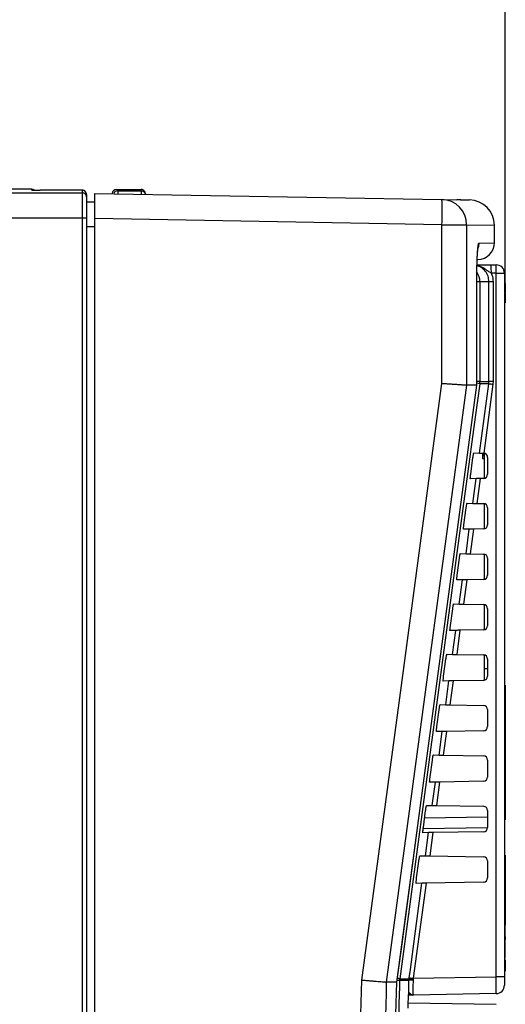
# Model space of a CAD drawing. Header units: millimetres. Extents: x 5 to 418, y 2 to 292.
# Tile 39 of 47: x 236 to 259, y 206 to 252. Entities that reach past the tile are written whole.
import ezdxf

# ---------------------------------------------------------------- set-up
doc = ezdxf.new("R2010")
doc.units = ezdxf.units.MM
doc.layers.add('SLD-0', color=7, linetype='Continuous')
doc.styles.add('SLDTEXTSTYLE0', font='TXT', dxfattribs={"width": 0.605})
doc.dimstyles.new('SLDDIMSTYLE1', dxfattribs={"dimtxt": 3.5, "dimasz": 3.302, "dimexe": 0, "dimexo": 0.0625, "dimgap": 0.875, "dimtad": 1, "dimlfac": 2.5, "dimrnd": 1e-09, "dimzin": 12, "dimdsep": 46, "dimtxsty": 'SLDTEXTSTYLE0', "dimsah": 1, "dimcen": 0.09, "dimadec": 0, "dimazin": 3, "dimtfac": 1, "dimtofl": 0, "dimtmove": 0, "dimatfit": 3, "dimfxl": 1, "dimfrac": 2, "dimtolj": 1, "dimtzin": 12, "dimarcsym": 0})

# ---------------------------------------------------------------- blocks, each defined once
blk = doc.blocks.new('_D_3')
at = {"layer": 'SLD-0', "color": 7}
for p, q in [((190.544, 250.221), (190.544, 274.29)), ((259.344, 239.94), (259.344, 274.29)), ((190.544, 273.29), (259.344, 273.29))]:
    blk.add_line(p, q, dxfattribs=at)
for points in [[(190.544, 273.29), (193.846, 272.782), (193.846, 273.798)], [(259.344, 273.29), (256.042, 273.798), (256.042, 272.782)]]:
    blk.add_solid(points, dxfattribs=at)
at = {"layer": 'SLD-0', "color": 7, "insert": (220.934, 277.802), "char_height": 3.5, "attachment_point": 1, "style": 'SLDTEXTSTYLE0'}
blk.add_mtext('172', dxfattribs=at)

msp = doc.modelspace()

# ---------------------------------------------------------------- linework, layer by layer
at = {"color": 7, "linetype": 'Continuous', "lineweight": 25}
for p, q in [((198.7443, 244.233), (239.2243, 244.2456)), ((236.8243, 244.4215), (234.9494, 244.4215)), ((236.8243, 244.3795), (236.8243, 244.4215)), ((236.8243, 244.3795), (236.8576, 244.3767)), ((236.8538, 244.3771), (236.8508, 244.3773)), ((239.2243, 244.3719), (237.2173, 244.3725)), ((237.2174, 244.3725), (237.2173, 244.3725)), ((239.2243, 244.2456), (239.2243, 244.3719)), ((239.4243, 244.1719), (239.4243, 244.0457)), ((239.4243, 244.0457), (239.4243, 243.0458)), ((239.8243, 244.2181), (256.3286, 243.93)), ((239.8243, 243.0184), (239.8243, 244.2181)), ((240.6422, 244.2104), (240.6421, 244.2038)), ((240.6488, 244.2037), (240.6422, 244.2104)), ((240.8423, 244.4067), (240.9065, 244.3414)), ((240.8423, 244.4067), (242.0243, 244.4064)), ((240.9065, 244.3414), (242.0243, 244.3414)), ((240.9065, 244.3414), (240.9065, 244.1992)), ((242.0243, 244.3414), (242.0243, 244.4064)), ((242.0243, 244.3414), (242.0243, 244.1797)), ((242.2243, 244.2063), (242.2243, 244.1762)), ((239.4243, 243.8249), (239.8243, 243.8249)), ((256.3286, 243.93), (257.0401, 243.9176)), ((257.2278, 243.9143), (257.6452, 243.907)), ((239.2279, 243.0458), (198.7407, 243.0332)), ((239.2279, 138.6215), (239.2279, 243.0458)), ((239.4243, 243.0458), (239.2279, 243.0458)), ((239.4243, 243.0458), (239.4243, 138.6215)), ((239.8243, 242.6249), (239.4243, 242.6249)), ((256.3321, 242.7302), (239.8243, 243.0184)), ((239.8243, 138.6318), (239.8243, 243.0184)), ((256.3321, 235.185), (256.3321, 242.7302)), ((256.3321, 242.7302), (257.5035, 242.7302)), ((257.5035, 242.7302), (257.5035, 235.1051)), ((257.5035, 242.7302), (258.8243, 242.7072)), ((258.8243, 241.8699), (258.8243, 242.7072)), ((258.0931, 241.8571), (258.8243, 241.8699)), ((258.6722, 240.8215), (258.9043, 240.8215)), ((258.9113, 240.4215), (258.6792, 240.4215)), ((258.9113, 206.9541), (258.9113, 240.4215)), ((258.9113, 240.4215), (259.3043, 240.4215)), ((259.3043, 240.4215), (259.3043, 206.9541)), ((257.9902, 235.1051), (257.9902, 240.2556)), ((257.992, 240.2556), (257.9902, 240.2556)), ((257.992, 235.1052), (257.992, 240.2556)), ((258.1336, 240.0215), (257.992, 240.0215)), ((258.1336, 240.0215), (258.1336, 235.2748)), ((258.5663, 240.0215), (258.1336, 240.0215)), ((258.5663, 235.2748), (258.5663, 240.0215)), ((258.7627, 240.0215), (258.5663, 240.0215)), ((258.7627, 240.0215), (258.7627, 235.2748)), ((259.3443, 239.94), (259.3043, 239.94)), ((259.3443, 239.94), (259.3443, 239.5)), ((259.3443, 239.5), (259.3043, 239.5)), ((259.3443, 239.46), (259.3043, 239.46)), ((259.3443, 239.46), (259.3443, 239.5)), ((259.3443, 239.46), (259.3443, 239.02)), ((259.3443, 239.02), (259.3043, 239.02)), ((259.3443, 239.0181), (259.3043, 239.0181)), ((259.3443, 239.0125), (259.3043, 239.0125)), ((258.1336, 235.2748), (257.992, 235.2748)), ((258.1172, 231.8682), (258.5593, 235.1687)), ((258.5593, 235.1687), (258.1265, 235.1687)), ((258.1336, 235.2748), (258.5663, 235.2748)), ((258.7539, 235.1421), (258.3149, 231.8647)), ((258.5593, 235.1687), (258.5663, 235.2748)), ((258.7627, 235.2748), (258.5663, 235.2748)), ((258.7627, 235.2748), (258.7539, 235.1421)), ((254.1878, 206.7047), (257.9917, 235.1049)), ((257.5036, 235.1051), (257.5035, 235.1051)), ((257.9902, 235.1051), (257.5036, 235.1051)), ((257.9903, 235.1051), (257.9894, 235.1052)), ((257.9903, 235.1051), (257.9902, 235.1051)), ((257.8454, 231.873), (258.1172, 231.8682)), ((258.2643, 231.8657), (258.2643, 231.8217)), ((258.3078, 231.8649), (258.3149, 231.8647)), ((258.3443, 231.8609), (258.3443, 230.6621)), ((257.6992, 230.8615), (257.8064, 231.6615)), ((258.2543, 231.6147), (258.3443, 231.6147)), ((258.2643, 231.8217), (258.3443, 231.8217)), ((258.2643, 231.8217), (258.2643, 231.7781)), ((258.2643, 231.7781), (258.3443, 231.7781)), ((258.2643, 231.7781), (258.2643, 231.7474)), ((258.2643, 231.7474), (258.3443, 231.7474)), ((258.2643, 231.618), (258.3443, 231.618)), ((258.2643, 231.618), (258.2643, 231.6179)), ((258.5043, 231.6649), (258.5043, 230.858)), ((257.9542, 230.6519), (257.6811, 230.6471)), ((257.7964, 229.4738), (257.9542, 230.6519)), ((258.1529, 230.6553), (257.9941, 229.4704)), ((258.1389, 230.6551), (258.1529, 230.6553)), ((258.3078, 230.6581), (258.1529, 230.6553)), ((257.3774, 228.4615), (257.4846, 229.2615)), ((257.5246, 229.4786), (257.7964, 229.4738)), ((257.9941, 229.4704), (257.9802, 229.4706)), ((257.9941, 229.4704), (258.3078, 229.4649)), ((258.3443, 229.4609), (258.3443, 228.2621)), ((258.5043, 229.2649), (258.5043, 228.458)), ((257.632, 228.2463), (257.3589, 228.2415)), ((257.4757, 227.0794), (257.632, 228.2463)), ((257.8306, 228.2497), (257.6734, 227.076)), ((257.8166, 228.2495), (257.8306, 228.2497)), ((258.3078, 228.2581), (257.8306, 228.2497)), ((257.0555, 226.0615), (257.1628, 226.8615)), ((257.2038, 227.0842), (257.4757, 227.0794)), ((257.6734, 227.076), (257.6595, 227.0762)), ((257.6734, 227.076), (258.3078, 227.0649)), ((258.3443, 227.0609), (258.3443, 225.8621)), ((258.5043, 226.8649), (258.5043, 226.058)), ((257.3097, 225.8406), (257.0366, 225.8359)), ((257.1549, 224.685), (257.3097, 225.8406)), ((257.5084, 225.8441), (257.3527, 224.6816)), ((257.4944, 225.8439), (257.5084, 225.8441)), ((258.3078, 225.8581), (257.5084, 225.8441)), ((256.7337, 223.6615), (256.841, 224.4615)), ((256.883, 224.6898), (257.1549, 224.685)), ((257.3527, 224.6816), (257.3387, 224.6818)), ((257.3527, 224.6816), (258.3078, 224.6649)), ((258.3443, 224.6609), (258.3443, 223.4621)), ((258.5043, 224.4649), (258.5043, 223.658)), ((256.9875, 223.435), (256.7143, 223.4302)), ((256.8342, 222.2906), (256.9875, 223.435)), ((257.1861, 223.4385), (257.0319, 222.2872)), ((257.1722, 223.4382), (257.1861, 223.4385)), ((258.3078, 223.4581), (257.1861, 223.4385)), ((256.4119, 221.2615), (256.5192, 222.0615)), ((256.5623, 222.2954), (256.8342, 222.2906)), ((257.0319, 222.2872), (257.018, 222.2874)), ((257.0319, 222.2872), (258.3078, 222.2649)), ((258.3443, 222.2609), (258.3443, 221.6215)), ((258.5043, 222.0649), (258.5043, 221.258)), ((258.3443, 221.6215), (258.5043, 221.6215)), ((258.3443, 221.6215), (258.3443, 221.0621)), ((256.6653, 221.0294), (256.392, 221.0246)), ((256.5135, 219.8962), (256.6653, 221.0294)), ((256.8639, 221.0328), (256.7112, 219.8928)), ((256.8499, 221.0326), (256.8639, 221.0328)), ((258.3078, 221.0581), (256.8639, 221.0328)), ((259.3443, 220.8215), (259.3043, 220.8215)), ((259.3443, 220.8215), (259.3443, 220.4215)), ((259.3443, 220.4215), (259.3043, 220.4215)), ((259.3443, 220.4215), (259.3443, 214.8215)), ((256.0901, 218.8615), (256.1974, 219.6615)), ((256.2415, 219.901), (256.5135, 219.8962)), ((256.7112, 219.8928), (256.6973, 219.893)), ((256.7112, 219.8928), (258.3078, 219.8649)), ((258.5043, 219.6649), (258.5043, 218.858)), ((256.343, 218.6238), (256.0697, 218.619)), ((256.1927, 217.5018), (256.343, 218.6238)), ((256.5417, 218.6272), (256.3904, 217.4984)), ((256.5277, 218.627), (256.5417, 218.6272)), ((258.3078, 218.6581), (256.5417, 218.6272)), ((255.9207, 217.5066), (256.1927, 217.5018)), ((256.3904, 217.4984), (256.3765, 217.4986)), ((256.3904, 217.4984), (258.3078, 217.4649)), ((255.7683, 216.4615), (255.8755, 217.2615)), ((258.5043, 217.2649), (258.5043, 216.458)), ((256.0208, 216.2181), (255.7475, 216.2134)), ((255.872, 215.1074), (256.0208, 216.2181)), ((256.2194, 216.2216), (256.0697, 215.104)), ((256.2054, 216.2214), (256.2194, 216.2216)), ((258.3078, 216.2581), (256.2194, 216.2216)), ((255.5999, 215.1122), (255.872, 215.1074)), ((256.0697, 215.104), (256.0558, 215.1042)), ((256.0697, 215.104), (258.3078, 215.0649)), ((255.4464, 214.0615), (255.5537, 214.8615)), ((258.5043, 214.5472), (255.5046, 214.4948)), ((258.5043, 214.8649), (258.5043, 214.058)), ((259.3443, 214.8215), (259.3043, 214.8215)), ((259.3443, 214.8215), (259.3443, 214.4215)), ((255.4409, 214.0176), (258.5043, 214.0601)), ((259.3443, 214.4215), (259.3043, 214.4215)), ((255.6985, 213.8125), (255.4252, 213.8077)), ((255.5512, 212.713), (255.6985, 213.8125)), ((255.8972, 213.816), (255.749, 212.7096)), ((258.3078, 213.8581), (255.8972, 213.816)), ((255.2792, 212.7178), (255.5512, 212.713)), ((255.749, 212.7096), (258.3078, 212.6649)), ((259.3443, 212.7415), (259.3043, 212.7415)), ((259.3443, 212.7415), (259.3443, 212.5515)), ((255.1246, 211.6615), (255.2319, 212.4615)), ((258.5043, 212.4649), (258.5043, 211.658)), ((259.3443, 212.5515), (259.3043, 212.5515)), ((259.3443, 212.5515), (259.3443, 209.4338)), ((255.5749, 211.4103), (254.9688, 206.8853)), ((255.3763, 211.4069), (255.1029, 211.4021)), ((258.3078, 211.4581), (255.5749, 211.4103)), ((259.3443, 209.4338), (259.3043, 209.4338)), ((259.3443, 208.8638), (259.3443, 209.4338)), ((259.3443, 208.8638), (259.3043, 208.8638)), ((259.3443, 208.7238), (259.3043, 208.7238)), ((259.3443, 208.8638), (259.3443, 208.7238)), ((259.3443, 207.8438), (259.3443, 208.7238)), ((259.3443, 207.8438), (259.3043, 207.8438)), ((259.3443, 207.8325), (259.3043, 207.8325)), ((259.3443, 207.6215), (259.3043, 207.6215)), ((259.3443, 207.7625), (259.3443, 207.6215)), ((259.3443, 207.6215), (259.3443, 207.2215)), ((259.3443, 207.2215), (259.3043, 207.2215)), ((253.6835, 206.7051), (253.6834, 206.7051)), ((254.1862, 206.7051), (253.6835, 206.7051)), ((254.1862, 206.7051), (254.1809, 206.7056)), ((254.3145, 206.7792), (254.3214, 206.8634)), ((254.7611, 206.7792), (254.3145, 206.7792)), ((254.3214, 206.8634), (254.7677, 206.8634)), ((254.7611, 206.7792), (254.7677, 206.8634)), ((254.7677, 206.8634), (254.7741, 206.9118)), ((254.9622, 206.8466), (254.957, 206.796)), ((254.9688, 206.8853), (254.9622, 206.8466)), ((254.9688, 206.8853), (258.9113, 206.9541)), ((259.3043, 206.9541), (258.9113, 206.9541)), ((259.3043, 206.9541), (259.3043, 206.5542)), ((258.9113, 206.1543), (254.9648, 206.0854)), ((254.7263, 205.7208), (258.9113, 205.6478))]:
    msp.add_line(p, q, dxfattribs=at)
at = {"color": 7, "linetype": 'Continuous', "lineweight": 25, "flags": 128}
for points in [[(258.0589, 241.6255), (258.0781, 241.7028), (258.0931, 241.8571)], [(252.5142, 206.8), (254.4308, 221.0492), (256.3321, 235.185)], [(258.1265, 235.1687), (257.9134, 233.583), (257.0607, 227.2402), (254.3214, 206.8634)], [(257.5036, 235.1051), (257.1837, 232.7265), (255.9039, 223.2122), (253.6835, 206.7051)], [(254.1862, 206.7051), (254.3987, 208.2909), (255.2483, 214.6343), (257.9903, 235.1051)], [(254.7741, 206.9118), (254.8272, 207.3083), (255.0397, 208.8941), (255.3763, 211.4069)]]:
    msp.add_lwpolyline(points, dxfattribs=at)
at = {"color": 7, "linetype": 'Continuous', "lineweight": 25}
for centre, radius, start, end in [((236.8243, 244.2215), 0.2, 49.84092, 90), ((239.2243, 244.1719), 0.2, 0.00436, 90.00436), ((239.2243, 244.0457), 0.2, 0.00436, 90.00436), ((239.2243, 244.1719), 0.2, 0, 89.98254), ((240.9065, 244.1414), 0.2, 90.02055, 162.19105), ((242.0243, 244.1414), 0.2, 10.03696, 90.00383), ((241.6087, 243.287), 14.7339, 357.83449, 2.50151), ((256.3057, 242.7324), 1.1978, 359.89462, 88.90237), ((257.6243, 242.7072), 1.2, 0.29714, 89), ((258.0243, 241.8699), 0.8, 271, 0.79062), ((252.9441, 240.5215), 5.736, 359.00137, 2.99833), ((253.1762, 240.5215), 5.736, 359.00137, 2.99833), ((258.9043, 240.4215), 0.4, 0, 90), ((257.3326, 240.0215), 0.8009, 359.99666, 32.75248), ((257.5656, 232.005), 3.213, 79.94562, 82.37358), ((257.3323, 235.2748), 0.8013, 352.39125, 0.00004), ((261.7258, 257.6771), 22.7301, 261.99215, 262.4873), ((258.3043, 231.6649), 0.2, 0, 86.96883), ((258.3043, 230.858), 0.2, 271, 0), ((258.3043, 229.2649), 0.2, 0, 89), ((258.3043, 228.458), 0.2, 271, 0), ((258.3043, 226.8649), 0.2, 0, 89), ((258.3043, 226.058), 0.2, 271, 0), ((258.3043, 224.4649), 0.2, 0, 89), ((258.3043, 223.658), 0.2, 271, 0), ((258.3043, 222.0649), 0.2, 0, 89), ((258.3043, 221.258), 0.2, 271, 0), ((258.3043, 219.6649), 0.2, 0, 89), ((258.3043, 218.858), 0.2, 271, 0), ((258.3043, 217.2649), 0.2, 0, 89), ((258.3043, 216.458), 0.2, 271, 0), ((258.3043, 214.8649), 0.2, 0, 89), ((258.3043, 214.058), 0.2, 271, 0), ((258.3043, 212.4649), 0.2, 0, 89), ((258.3043, 211.658), 0.2, 271, 0), ((253.8501, 194.0189), 12.7688, 87.91575, 88.37532), ((253.8746, 204.3681), 2.535, 79.84976, 82.05355), ((254.9002, 206.3077), 0.4916, 83.36096, 106.44136), ((254.7654, 205.7077), 1.1558, 80.19967, 89.88792), ((257.9439, 229.4439), 22.7539, 261.99229, 262.48692), ((258.9043, 206.5542), 0.4, 271, 0), ((254.6624, 206.2571), 0.1799, 297.7662, 327.94202)]:
    msp.add_arc(centre, radius, start, end, dxfattribs=at)
for centre, major_axis, ratio, start_param, end_param in [((237.2243, 244.3795), (0.4, 0), 0.0174551, 3.1415927, 3.4297967), ((237.2243, 244.3795), (0.4, 0), 0.0174551, 3.4297967, 4.6949357), ((239.2243, 243.0458), (-0.0001, 1.2), 0.0029704, 4.7123842, 6.26573), ((240.8423, 244.2068), (0.1946, -0.0467), 0.9993285, 1.8061294, 3.3591706), ((242.0243, 244.2064), (0.1701, -0.1052), 0.9996594, 0.5535134, 2.1243098), ((258.9043, 206.9543), (-0.007, 0.8), 0.0087242, 3.1416688, 4.7121605)]:
    msp.add_ellipse(centre, major_axis=major_axis, ratio=ratio, start_param=start_param, end_param=end_param, dxfattribs=at)
for points, knots in [([(257.2516, 243.9053), (257.2515, 243.905), (257.251, 243.904), (257.2299, 243.9053), (257.1773, 243.9103), (257.1103, 243.9157), (257.0577, 243.9171), (257.0401, 243.9176)], [0, 0, 0, 0, 0.1223771, 0.3682965, 0.6182511, 0.8722975, 1, 1, 1, 1]), ([(257.234, 243.907), (257.2342, 243.907), (257.2378, 243.9068), (257.2056, 243.9093), (257.156, 243.9147), (257.0803, 243.916), (257.0585, 243.9164)], [0, 0, 0, 0, 0.0156775, 0.2752302, 0.7907684, 1, 1, 1, 1]), ([(257.2278, 243.9143), (257.2342, 243.9134), (257.2419, 243.9122), (257.2503, 243.9063), (257.2516, 243.9053)], [0, 0, 0, 0, 0.83920981, 1, 1, 1, 1]), ([(257.9902, 240.2556), (257.9904, 240.3139), (257.9906, 240.4309), (257.9929, 240.6346), (257.9972, 240.8417), (258.0024, 241.0042), (258.0084, 241.1592), (258.0155, 241.3044), (258.0239, 241.4318), (258.0317, 241.533), (258.0388, 241.6107), (258.0477, 241.6875), (258.0543, 241.7343), (258.0597, 241.7663), (258.0651, 241.7943), (258.0719, 241.8226), (258.0803, 241.8456), (258.0874, 241.8559), (258.0917, 241.8568), (258.0931, 241.8571)], [0, 0, 0, 0, 0.069429, 0.1394922, 0.2456956, 0.3269027, 0.3542855, 0.4606252, 0.5419308, 0.5693455, 0.6487807, 0.7025924, 0.7571819, 0.7846081, 0.8110381, 0.8641145, 0.9179498, 0.9725623, 1, 1, 1, 1]), ([(257.9928, 240.2557), (257.9926, 240.3004), (257.9916, 240.4895), (257.9979, 240.8182), (258.0114, 241.1949), (258.0286, 241.4602), (258.0449, 241.6028), (258.0478, 241.6191), (258.0488, 241.6248)], [0, 0, 0, 0, 0.0698974, 0.2961028, 0.5206957, 0.7410194, 0.9077923, 1, 1, 1, 1]), ([(258.5663, 240.0215), (258.5575, 240.1115), (258.54, 240.2915), (258.4014, 240.5287), (258.2162, 240.7044), (258.0645, 240.756), (257.9983, 240.7785)], [0, 0, 0, 0, 0.2648204, 0.5296747, 0.7947422, 1, 1, 1, 1]), ([(258.6792, 240.4215), (258.6281, 240.453), (258.4957, 240.5347), (258.2909, 240.6924), (258.0998, 240.7547), (257.9985, 240.7878)], [0, 0, 0, 0, 0.22783, 0.5906751, 1, 1, 1, 1]), ([(257.9992, 240.8215), (258.0271, 240.8215), (258.129, 240.8215), (258.3545, 240.8215), (258.5705, 240.8215), (258.6722, 240.8215)], [0, 0, 0, 0, 0.1663211, 0.6074822, 1, 1, 1, 1]), ([(258.6792, 240.4215), (258.6887, 240.3985), (258.7412, 240.272), (258.753, 240.1342), (258.7627, 240.0215)], [0, 0, 0, 0, 0.181685, 1, 1, 1, 1]), ([(256.3321, 235.185), (256.3361, 235.1848), (256.3838, 235.1816), (256.4645, 235.1761), (256.5729, 235.1689), (256.6701, 235.1623), (256.7659, 235.1559), (256.8581, 235.1496), (256.9457, 235.1437), (257.0286, 235.1381), (257.1074, 235.1327), (257.1802, 235.1277), (257.2463, 235.1232), (257.3057, 235.1191), (257.3587, 235.1155), (257.404, 235.1123), (257.4413, 235.1097), (257.4705, 235.1076), (257.4924, 235.106), (257.4998, 235.1054), (257.5035, 235.1051)], [0, 0, 0, 0, 0.0068108, 0.0813492, 0.1378775, 0.1947966, 0.2529487, 0.3115272, 0.367933, 0.4247282, 0.4827525, 0.5412019, 0.5975364, 0.6542605, 0.7122145, 0.7705939, 0.8269281, 0.8836534, 0.9416133, 1, 1, 1, 1]), ([(257.8064, 231.6615), (257.8077, 231.6709), (257.8122, 231.7041), (257.8206, 231.7599), (257.8306, 231.8183), (257.8391, 231.8587), (257.8435, 231.8722), (257.8451, 231.8729), (257.8454, 231.873)], [0, 0, 0, 0, 0.0850535, 0.30199052, 0.51961151, 0.73676938, 0.95223374, 1, 1, 1, 1]), ([(258.1172, 231.8682), (258.1201, 231.8682), (258.126, 231.8681), (258.1623, 231.8675), (258.2144, 231.8665), (258.2664, 231.8656), (258.2983, 231.8651), (258.3078, 231.8649)], [0, 0, 0, 0, 0.225254, 0.4504807, 0.6764687, 0.9039241, 1, 1, 1, 1]), ([(258.2643, 231.7333), (258.2643, 231.7296), (258.2643, 231.7079), (258.2643, 231.6725), (258.2643, 231.6334), (258.2643, 231.6231), (258.2643, 231.618)], [0, 0, 0, 0, 0.0743249, 0.4344447, 0.7173669, 1, 1, 1, 1]), ([(257.6811, 230.6471), (257.6807, 230.6475), (257.6793, 230.6487), (257.6788, 230.6662), (257.6816, 230.7087), (257.6875, 230.7683), (257.694, 230.8224), (257.6981, 230.8538), (257.6992, 230.8615)], [0, 0, 0, 0, 0.0819832, 0.2941466, 0.5056511, 0.7175519, 0.931033, 1, 1, 1, 1]), ([(258.1529, 230.6553), (258.13, 230.6549), (258.0842, 230.6541), (258.0238, 230.6531), (257.9789, 230.6523), (257.9578, 230.6519), (257.9551, 230.6519), (257.9542, 230.6519)], [0, 0, 0, 0, 0.2249122, 0.4498651, 0.6736204, 0.8949376, 1, 1, 1, 1]), ([(257.4846, 229.2615), (257.486, 229.2715), (257.4907, 229.3061), (257.4994, 229.3635), (257.5096, 229.4233), (257.5183, 229.4644), (257.5228, 229.4779), (257.5243, 229.4785), (257.5246, 229.4786)], [0, 0, 0, 0, 0.08853685, 0.30549419, 0.52312074, 0.74026227, 0.95569578, 1, 1, 1, 1]), ([(257.7964, 229.4738), (257.7994, 229.4738), (257.8053, 229.4737), (257.8416, 229.473), (257.8937, 229.4721), (257.9479, 229.4712), (257.9823, 229.4706), (257.9941, 229.4704)], [0, 0, 0, 0, 0.2200079, 0.4399891, 0.6607138, 0.8828719, 1, 1, 1, 1]), ([(257.3589, 228.2415), (257.3584, 228.2419), (257.3569, 228.2433), (257.3565, 228.2616), (257.3594, 228.3056), (257.3655, 228.3669), (257.3721, 228.4222), (257.3764, 228.454), (257.3774, 228.4615)], [0, 0, 0, 0, 0.08535942, 0.29750523, 0.50900587, 0.7209231, 0.93443429, 1, 1, 1, 1]), ([(257.8306, 228.2497), (257.8077, 228.2493), (257.762, 228.2485), (257.7015, 228.2475), (257.6567, 228.2467), (257.6356, 228.2463), (257.6329, 228.2463), (257.632, 228.2463)], [0, 0, 0, 0, 0.2249182, 0.4498771, 0.6736383, 0.8949613, 1, 1, 1, 1]), ([(257.1628, 226.8615), (257.1643, 226.8721), (257.1691, 226.908), (257.1781, 226.9672), (257.1886, 227.0283), (257.1975, 227.0701), (257.202, 227.0835), (257.2036, 227.0841), (257.2038, 227.0842)], [0, 0, 0, 0, 0.0918409, 0.3088174, 0.5264491, 0.7435751, 0.9589796, 1, 1, 1, 1]), ([(257.4757, 227.0794), (257.4786, 227.0794), (257.4845, 227.0793), (257.5209, 227.0786), (257.573, 227.0777), (257.6272, 227.0768), (257.6616, 227.0762), (257.6734, 227.076)], [0, 0, 0, 0, 0.2200138, 0.4400009, 0.6607316, 0.8828958, 1, 1, 1, 1]), ([(257.0366, 225.8359), (257.0361, 225.8363), (257.0345, 225.8378), (257.0342, 225.857), (257.0372, 225.9024), (257.0435, 225.9656), (257.0503, 226.0219), (257.0546, 226.0542), (257.0555, 226.0615)], [0, 0, 0, 0, 0.0885636, 0.3006931, 0.5121907, 0.724124, 0.9376639, 1, 1, 1, 1]), ([(257.5084, 225.8441), (257.4855, 225.8437), (257.4397, 225.8429), (257.3793, 225.8418), (257.3344, 225.8411), (257.3133, 225.8407), (257.3106, 225.8406), (257.3097, 225.8406)], [0, 0, 0, 0, 0.2249241, 0.449889, 0.6736562, 0.8949851, 1, 1, 1, 1]), ([(256.841, 224.4615), (256.8425, 224.4728), (256.8476, 224.5099), (256.8568, 224.5709), (256.8676, 224.6333), (256.8766, 224.6758), (256.8812, 224.6892), (256.8828, 224.6897), (256.883, 224.6898)], [0, 0, 0, 0, 0.09497923, 0.31197387, 0.5296104, 0.74672165, 0.96209856, 1, 1, 1, 1]), ([(257.1549, 224.685), (257.1579, 224.685), (257.1638, 224.6849), (257.2001, 224.6842), (257.2523, 224.6833), (257.3065, 224.6824), (257.3408, 224.6818), (257.3527, 224.6816)], [0, 0, 0, 0, 0.2200197, 0.4400127, 0.6607494, 0.8829196, 1, 1, 1, 1]), ([(256.7143, 223.4302), (256.7138, 223.4307), (256.7122, 223.4323), (256.7119, 223.4524), (256.715, 223.4993), (256.7215, 223.5642), (256.7284, 223.6217), (256.7328, 223.6544), (256.7337, 223.6615)], [0, 0, 0, 0, 0.0916086, 0.3037232, 0.5152183, 0.7271671, 0.9407346, 1, 1, 1, 1]), ([(257.1861, 223.4385), (257.1633, 223.4381), (257.1175, 223.4373), (257.057, 223.4362), (257.0122, 223.4354), (256.9911, 223.4351), (256.9884, 223.435), (256.9875, 223.435)], [0, 0, 0, 0, 0.2249301, 0.449901, 0.6736741, 0.8950089, 1, 1, 1, 1]), ([(256.5192, 222.0615), (256.5208, 222.0734), (256.526, 222.1118), (256.5356, 222.1745), (256.5466, 222.2382), (256.5558, 222.2815), (256.5604, 222.2948), (256.562, 222.2953), (256.5623, 222.2954)], [0, 0, 0, 0, 0.097964, 0.3149759, 0.5326169, 0.7497141, 0.965065, 1, 1, 1, 1]), ([(256.8342, 222.2906), (256.8372, 222.2906), (256.843, 222.2905), (256.8794, 222.2898), (256.9315, 222.2889), (256.9857, 222.288), (257.0201, 222.2874), (257.0319, 222.2872)], [0, 0, 0, 0, 0.2200256, 0.4400245, 0.6607672, 0.8829435, 1, 1, 1, 1]), ([(256.392, 221.0246), (256.3915, 221.0251), (256.3898, 221.0268), (256.3895, 221.0478), (256.3928, 221.0961), (256.3995, 221.1628), (256.4066, 221.2214), (256.411, 221.2546), (256.4119, 221.2615)], [0, 0, 0, 0, 0.0945061, 0.3066068, 0.5181, 0.730064, 0.9436579, 1, 1, 1, 1]), ([(256.8639, 221.0328), (256.841, 221.0324), (256.7952, 221.0317), (256.7348, 221.0306), (256.69, 221.0298), (256.6689, 221.0294), (256.6661, 221.0294), (256.6653, 221.0294)], [0, 0, 0, 0, 0.2249361, 0.4499129, 0.673692, 0.8950327, 1, 1, 1, 1]), ([(256.1974, 219.6615), (256.1991, 219.6741), (256.2045, 219.7137), (256.2143, 219.7782), (256.2256, 219.8432), (256.235, 219.8872), (256.2397, 219.9004), (256.2413, 219.9009), (256.2415, 219.901)], [0, 0, 0, 0, 0.1008064, 0.3178345, 0.5354797, 0.7525636, 0.9678898, 1, 1, 1, 1]), ([(256.5135, 219.8962), (256.5164, 219.8962), (256.5223, 219.8961), (256.5586, 219.8954), (256.6108, 219.8945), (256.665, 219.8936), (256.6993, 219.893), (256.7112, 219.8928)], [0, 0, 0, 0, 0.2200315, 0.4400364, 0.6607851, 0.8829674, 1, 1, 1, 1]), ([(256.0697, 218.619), (256.0692, 218.6195), (256.0675, 218.6213), (256.0672, 218.6433), (256.0706, 218.693), (256.0775, 218.7615), (256.0847, 218.8212), (256.0892, 218.8548), (256.0901, 218.8615)], [0, 0, 0, 0, 0.09726656, 0.30935445, 0.52084616, 0.73282487, 0.94644412, 1, 1, 1, 1]), ([(256.5417, 218.6272), (256.5188, 218.6268), (256.473, 218.626), (256.4126, 218.625), (256.3677, 218.6242), (256.3466, 218.6238), (256.3439, 218.6238), (256.343, 218.6238)], [0, 0, 0, 0, 0.2249421, 0.449925, 0.67371, 0.8950566, 1, 1, 1, 1]), ([(255.8755, 217.2615), (255.8773, 217.2747), (255.8829, 217.3157), (255.893, 217.3819), (255.9045, 217.4482), (255.9142, 217.4929), (255.9189, 217.5061), (255.9205, 217.5065), (255.9207, 217.5066)], [0, 0, 0, 0, 0.1035163, 0.3205598, 0.538209, 0.7552801, 0.970583, 1, 1, 1, 1]), ([(256.1927, 217.5018), (256.1957, 217.5018), (256.2016, 217.5017), (256.2379, 217.501), (256.29, 217.5001), (256.3443, 217.4992), (256.3786, 217.4986), (256.3904, 217.4984)], [0, 0, 0, 0, 0.2200375, 0.4400482, 0.660803, 0.8829914, 1, 1, 1, 1]), ([(255.7475, 216.2134), (255.7469, 216.214), (255.7451, 216.2159), (255.7449, 216.2387), (255.7484, 216.2898), (255.7555, 216.3601), (255.7629, 216.4209), (255.7674, 216.4549), (255.7683, 216.4615)], [0, 0, 0, 0, 0.0998996, 0.3119756, 0.5234662, 0.7354592, 0.9491028, 1, 1, 1, 1]), ([(256.2194, 216.2216), (256.1965, 216.2212), (256.1507, 216.2204), (256.0903, 216.2193), (256.0455, 216.2186), (256.0244, 216.2182), (256.0216, 216.2181), (256.0208, 216.2181)], [0, 0, 0, 0, 0.2249481, 0.449937, 0.673728, 0.8950805, 1, 1, 1, 1]), ([(255.5537, 214.8615), (255.5556, 214.8753), (255.5614, 214.9176), (255.5717, 214.9855), (255.5835, 215.0531), (255.5933, 215.0985), (255.5981, 215.1117), (255.5998, 215.1121), (255.5999, 215.1122)], [0, 0, 0, 0, 0.1061028, 0.323161, 0.5408139, 0.7578729, 0.9731535, 1, 1, 1, 1]), ([(255.872, 215.1074), (255.8749, 215.1074), (255.8808, 215.1073), (255.9172, 215.1066), (255.9693, 215.1057), (256.0235, 215.1048), (256.0579, 215.1042), (256.0697, 215.104)], [0, 0, 0, 0, 0.2200434, 0.4400601, 0.6608209, 0.8830154, 1, 1, 1, 1]), ([(255.4252, 213.8077), (255.4246, 213.8084), (255.4228, 213.8104), (255.4226, 213.8341), (255.4262, 213.8867), (255.4335, 213.9587), (255.441, 214.0207), (255.4456, 214.0551), (255.4464, 214.0615)], [0, 0, 0, 0, 0.1024138, 0.3144788, 0.5259687, 0.7379756, 0.9516424, 1, 1, 1, 1]), ([(255.8972, 213.816), (255.8743, 213.8156), (255.8285, 213.8148), (255.7681, 213.8137), (255.7232, 213.8129), (255.7021, 213.8126), (255.6994, 213.8125), (255.6985, 213.8125)], [0, 0, 0, 0, 0.2249541, 0.449949, 0.673746, 0.8951044, 1, 1, 1, 1]), ([(255.2319, 212.4615), (255.2339, 212.476), (255.2398, 212.5195), (255.2505, 212.5892), (255.2625, 212.6581), (255.2725, 212.7042), (255.2773, 212.7174), (255.279, 212.7177), (255.2792, 212.7178)], [0, 0, 0, 0, 0.1085743, 0.3256464, 0.5433028, 0.7603502, 0.9756098, 1, 1, 1, 1]), ([(255.5512, 212.713), (255.5542, 212.713), (255.5601, 212.7129), (255.5964, 212.7122), (255.6486, 212.7113), (255.7028, 212.7104), (255.7371, 212.7098), (255.749, 212.7096)], [0, 0, 0, 0, 0.22004937, 0.44007205, 0.66083888, 0.88303949, 1, 1, 1, 1]), ([(255.1029, 211.4021), (255.1023, 211.4028), (255.1004, 211.4049), (255.1003, 211.4296), (255.104, 211.4835), (255.1115, 211.5574), (255.1192, 211.6204), (255.1238, 211.6553), (255.1246, 211.6615)], [0, 0, 0, 0, 0.1048171, 0.3168719, 0.5283614, 0.7403818, 0.9540709, 1, 1, 1, 1]), ([(255.5749, 211.4103), (255.552, 211.41), (255.5062, 211.4092), (255.4458, 211.4081), (255.401, 211.4073), (255.3799, 211.4069), (255.3771, 211.4069), (255.3763, 211.4069)], [0, 0, 0, 0, 0.2249602, 0.4499611, 0.6737641, 0.8951284, 1, 1, 1, 1]), ([(248.3647, 138.7809), (248.6271, 141.5601), (249.1519, 147.1186), (249.8462, 155.4656), (250.4726, 163.819), (251.0303, 172.273), (251.5187, 180.8267), (251.9324, 189.4801), (252.2732, 198.138), (252.4338, 203.9126), (252.5142, 206.8)], [0, 0, 0, 0, 0.1228665, 0.2457424, 0.3686469, 0.4915608, 0.6186443, 0.7457384, 0.872864, 1, 1, 1, 1]), ([(253.6834, 206.7051), (253.6834, 206.7051), (253.5376, 200.9347), (253.1422, 189.3962), (252.1497, 170.5759), (250.9291, 153.6636), (249.8907, 142.5297), (249.5303, 138.6657)], [0, 0, 0, 0, 0.0000001, 0.2539862, 0.5079724, 0.8292412, 1, 1, 1, 1]), ([(251.6347, 156.8839), (251.6756, 157.4156), (251.8798, 160.0745), (252.3791, 166.9904), (253.0398, 177.6377), (253.7328, 191.5851), (254.0235, 201.2778), (254.1862, 206.7051)], [0, 0, 0, 0, 0.0320694, 0.1603478, 0.4169318, 0.6735157, 1, 1, 1, 1]), ([(254.3145, 206.7792), (254.2997, 206.2461), (254.2253, 203.5804), (253.8718, 192.3856), (253.1824, 176.4138), (252.3011, 162.5903), (251.9627, 157.2832)], [0, 0, 0, 0, 0.0322876, 0.1614382, 0.6780666, 1, 1, 1, 1]), ([(252.5142, 206.8), (252.5186, 206.7996), (252.5655, 206.7959), (252.6786, 206.7869), (252.8522, 206.773), (253.0388, 206.758), (253.2115, 206.7441), (253.3621, 206.7319), (253.4895, 206.7215), (253.5868, 206.7134), (253.6563, 206.7076), (253.6743, 206.7059), (253.6834, 206.7051)], [0, 0, 0, 0, 0.0075705, 0.0803487, 0.1938337, 0.3106014, 0.4239242, 0.5405226, 0.6537512, 0.7702569, 0.8834859, 1, 1, 1, 1]), ([(254.7541, 206.2013), (254.7541, 206.2831), (254.7543, 206.4531), (254.7588, 206.6678), (254.7611, 206.7792)], [0, 0, 0, 0, 0.4810346, 1, 1, 1, 1]), ([(254.957, 206.796), (254.9545, 206.7077), (254.9494, 206.5311), (254.9482, 206.3085), (254.9519, 206.151), (254.9586, 206.0904), (254.9636, 206.0864), (254.9648, 206.0854)], [0, 0, 0, 0, 0.2308041, 0.461566, 0.6921519, 0.9228561, 1, 1, 1, 1]), ([(254.7179, 205.4721), (254.7207, 205.5622), (254.7264, 205.7426), (254.7378, 205.9817), (254.7473, 206.1293), (254.7526, 206.1855), (254.7541, 206.2013)], [0, 0, 0, 0, 0.2949123, 0.5898446, 0.8848018, 1, 1, 1, 1]), ([(254.9648, 206.0854), (254.9641, 206.0854), (254.9111, 206.0844), (254.8303, 206.083), (254.7657, 206.0819), (254.7445, 206.0815)], [0, 0, 0, 0, 0.0086345, 0.6754421, 1, 1, 1, 1]), ([(254.7541, 206.2013), (254.7565, 206.2028), (254.7662, 206.2091), (254.794, 206.1819), (254.8149, 206.1616)], [0, 0, 0, 0, 0.2492605, 1, 1, 1, 1]), ([(254.8149, 206.1616), (254.8372, 206.1412), (254.8789, 206.1029), (254.9299, 206.087), (254.9571, 206.0854), (254.9629, 206.0853), (254.9644, 206.0854), (254.9648, 206.0854)], [0, 0, 0, 0, 0.4756077, 0.8917214, 0.9704577, 0.9926212, 1, 1, 1, 1])]:
    msp.add_open_spline(points, degree=3, knots=knots, dxfattribs=at)

# ---------------------------------------------------------------- dimensions: what is measured, and where the dimension line sits
at = {"layer": 'SLD-0', "color": 7}
dim = msp.add_linear_dim(base=(259.3443, 273.2899), p1=(190.5443, 250.2215), p2=(259.3443, 239.94), dimstyle='SLDDIMSTYLE1', dxfattribs=at)
dim.commit()
dim.dimension.update_dxf_attribs({"geometry": '_D_3', "text_midpoint": (224.9443, 273.2899), "dimtype": 160})

doc.saveas('drawing.dxf')
